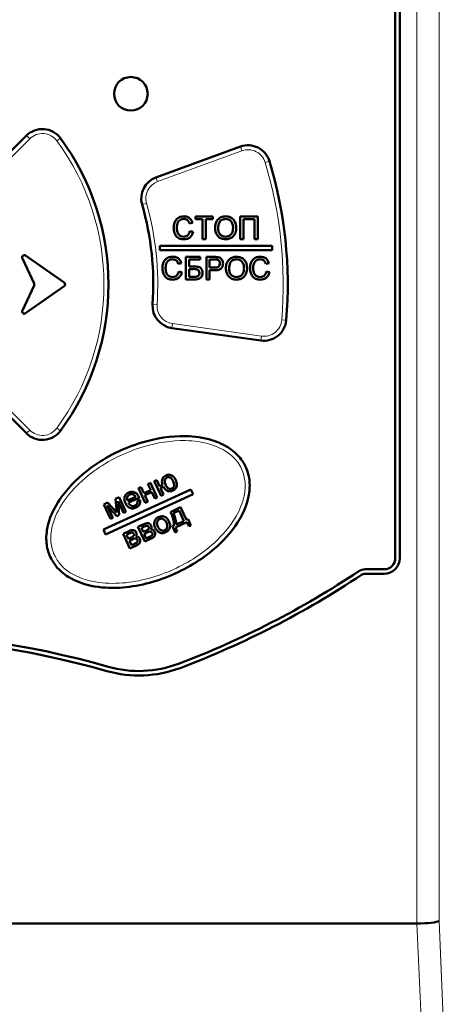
# Model space of a CAD drawing. Header units: millimetres. Extents: x 0 to 420, y 0 to 297.
# Tile 5 of 10: x 88 to 96, y 173 to 190. Entities that reach past the tile are written whole.
import ezdxf

# ---------------------------------------------------------------- set-up
doc = ezdxf.new("R2010")
doc.units = ezdxf.units.MM

msp = doc.modelspace()

# ---------------------------------------------------------------- linework, layer by layer
at = {"color": 9, "linetype": 'Continuous', "lineweight": 18}
for p, q in [((95.377, 174.067), (95.377, 204.471)), ((95.771, 174.112), (95.771, 204.471)), ((88.464, 188.065), (88.407, 188.122)), ((88.464, 188.065), (87.311, 186.912)), ((88.948, 188.029), (89.012, 188.076)), ((92.252, 187.85), (92.225, 187.925)), ((92.252, 187.85), (90.746, 187.302)), ((92.745, 187.665), (92.668, 187.642)), ((90.746, 187.302), (90.718, 187.377)), ((90.547, 186.913), (90.471, 186.892)), ((90.737, 185.107), (90.657, 185.113)), ((91.001, 184.689), (91.012, 184.768)), ((91.012, 184.768), (92.6, 184.545)), ((93.043, 184.829), (92.963, 184.835)), ((92.588, 184.466), (92.6, 184.545)), ((87.311, 184.021), (88.464, 182.868)), ((88.407, 182.812), (88.464, 182.868)), ((88.948, 182.905), (89.012, 182.857)), ((95.377, 174.067), (95.489, 171.467)), ((95.883, 171.512), (95.771, 174.112))]:
    msp.add_line(p, q, dxfattribs=at)
at = {"color": 7, "linetype": 'Continuous', "lineweight": 50}
for p, q in [((94.99, 180.587), (94.99, 203.187)), ((95.07, 203.187), (95.07, 180.587)), ((87.254, 186.968), (88.407, 188.122)), ((90.718, 187.377), (92.225, 187.925)), ((91.423, 186.631), (91.423, 186.677)), ((91.423, 186.677), (91.736, 186.677)), ((91.736, 186.677), (91.736, 186.631)), ((92.223, 186.677), (92.536, 186.677)), ((92.223, 186.277), (92.223, 186.677)), ((92.536, 186.677), (92.536, 186.277)), ((91.372, 186.566), (91.315, 186.554)), ((91.551, 186.631), (91.423, 186.631)), ((91.551, 186.277), (91.551, 186.631)), ((91.607, 186.631), (91.607, 186.277)), ((91.736, 186.631), (91.607, 186.631)), ((92.479, 186.631), (92.279, 186.631)), ((92.279, 186.631), (92.279, 186.277)), ((92.479, 186.277), (92.479, 186.631)), ((91.325, 186.418), (91.382, 186.405)), ((90.79, 186.157), (90.79, 186.077)), ((92.79, 186.157), (90.79, 186.157)), ((91.607, 186.277), (91.551, 186.277)), ((92.279, 186.277), (92.223, 186.277)), ((92.536, 186.277), (92.479, 186.277)), ((92.79, 186.077), (92.79, 186.157)), ((89.08, 185.499), (88.392, 185.981)), ((90.79, 186.077), (92.79, 186.077)), ((88.333, 185.931), (88.541, 185.484)), ((91.172, 185.846), (91.115, 185.834)), ((91.254, 185.957), (91.51, 185.957)), ((91.254, 185.557), (91.254, 185.957)), ((91.51, 185.911), (91.31, 185.911)), ((91.31, 185.911), (91.31, 185.788)), ((91.51, 185.957), (91.51, 185.911)), ((91.618, 185.557), (91.618, 185.957)), ((91.618, 185.957), (91.765, 185.957)), ((91.77, 185.911), (91.674, 185.911)), ((91.674, 185.911), (91.674, 185.767)), ((92.736, 185.846), (92.679, 185.834)), ((91.125, 185.698), (91.182, 185.685)), ((91.31, 185.788), (91.403, 185.788)), ((91.378, 185.742), (91.31, 185.742)), ((91.31, 185.742), (91.31, 185.603)), ((91.674, 185.767), (91.771, 185.767)), ((91.772, 185.721), (91.674, 185.721)), ((91.674, 185.721), (91.674, 185.557)), ((92.69, 185.698), (92.746, 185.685)), ((88.541, 185.45), (88.333, 185.002)), ((91.408, 185.557), (91.254, 185.557)), ((91.31, 185.603), (91.412, 185.603)), ((91.674, 185.557), (91.618, 185.557)), ((88.392, 184.952), (89.08, 185.434)), ((92.588, 184.466), (91.001, 184.689)), ((88.407, 182.812), (87.254, 183.965)), ((90.688, 181.959), (90.732, 181.979)), ((90.808, 181.699), (90.688, 181.959)), ((90.732, 181.979), (90.783, 181.871)), ((91.343, 181.812), (89.78, 181.094)), ((90.408, 181.831), (90.453, 181.851)), ((90.528, 181.57), (90.408, 181.831)), ((90.453, 181.851), (90.502, 181.742)), ((90.502, 181.742), (90.625, 181.799)), ((90.642, 181.762), (90.519, 181.706)), ((90.575, 181.907), (90.619, 181.928)), ((90.625, 181.799), (90.575, 181.907)), ((90.619, 181.928), (90.739, 181.667)), ((90.695, 181.647), (90.642, 181.762)), ((90.783, 181.871), (90.836, 181.895)), ((90.853, 181.859), (90.799, 181.834)), ((90.799, 181.834), (90.852, 181.719)), ((91.382, 181.727), (91.343, 181.812)), ((89.819, 181.009), (91.382, 181.727)), ((89.998, 181.642), (90.062, 181.671)), ((90.018, 181.399), (89.998, 181.642)), ((90.041, 181.6), (90.06, 181.355)), ((90.137, 181.391), (90.041, 181.6)), ((90.062, 181.671), (90.182, 181.411)), ((90.21, 181.612), (90.356, 181.679)), ((90.419, 181.664), (90.225, 181.575)), ((90.388, 181.607), (90.437, 181.623)), ((90.519, 181.706), (90.572, 181.59)), ((90.572, 181.59), (90.528, 181.57)), ((90.739, 181.667), (90.695, 181.647)), ((90.852, 181.719), (90.808, 181.699)), ((89.785, 181.544), (89.854, 181.576)), ((89.905, 181.284), (89.785, 181.544)), ((90.021, 181.337), (89.847, 181.523)), ((89.847, 181.523), (89.948, 181.303)), ((89.854, 181.576), (90.018, 181.399)), ((90.182, 181.411), (90.137, 181.391)), ((90.977, 181.408), (91.159, 181.492)), ((91.132, 181.435), (91.031, 181.389)), ((91.218, 181.247), (91.132, 181.435)), ((91.159, 181.492), (91.262, 181.268)), ((89.948, 181.303), (89.905, 181.284)), ((90.06, 181.355), (90.021, 181.337)), ((91.078, 181.183), (91.218, 181.247)), ((91.262, 181.268), (91.29, 181.281)), ((91.29, 181.281), (91.341, 181.17)), ((89.78, 181.094), (89.819, 181.009)), ((90.132, 181.02), (90.234, 181.067)), ((90.397, 181.142), (90.499, 181.189)), ((90.517, 180.881), (90.397, 181.142)), ((90.507, 181.148), (90.458, 181.126)), ((90.458, 181.126), (90.492, 181.053)), ((90.492, 181.053), (90.539, 181.074)), ((91.012, 181.153), (91.036, 181.164)), ((91.063, 181.043), (91.012, 181.153)), ((91.099, 181.059), (91.063, 181.043)), ((91.271, 181.228), (91.065, 181.133)), ((91.065, 181.133), (91.099, 181.059)), ((91.305, 181.154), (91.271, 181.228)), ((91.341, 181.17), (91.305, 181.154)), ((90.252, 180.759), (90.132, 181.02)), ((90.241, 181.026), (90.193, 181.004)), ((90.193, 181.004), (90.226, 180.931)), ((90.226, 180.931), (90.274, 180.952)), ((90.297, 180.919), (90.243, 180.894)), ((90.243, 180.894), (90.279, 180.816)), ((90.562, 181.041), (90.509, 181.016)), ((90.509, 181.016), (90.545, 180.938)), ((90.635, 180.935), (90.517, 180.881)), ((90.545, 180.938), (90.603, 180.965)), ((90.369, 180.813), (90.252, 180.759)), ((90.279, 180.816), (90.337, 180.843)), ((94.45, 180.387), (94.79, 180.387)), ((94.79, 180.307), (94.45, 180.307)), ((75.642, 174.067), (95.377, 174.067))]:
    msp.add_line(p, q, dxfattribs=at)
msp.add_circle((90.27, 188.867), 0.3, dxfattribs=at)
for centre, radius, start, end in [((88.69, 187.839), 0.4, 36.3731, 135), ((85.47, 185.467), 4.4, 323.6269, 36.3731), ((92.362, 187.549), 0.4, 16.8153, 110), ((85.47, 185.467), 7.6, 355.1847, 16.8153), ((90.855, 187.001), 0.4, 110, 195.904), ((85.47, 185.467), 5.2, 356.096, 15.904), ((88.369, 185.948), 0.04, 55, 205), ((88.505, 185.467), 0.04, 335, 25), ((89.057, 185.467), 0.04, 305, 55), ((91.057, 185.085), 0.4, 176.096, 262), ((88.369, 184.985), 0.04, 155, 305), ((92.644, 184.862), 0.4, 262, 355.1847), ((88.69, 183.094), 0.4, 225, 323.6269), ((94.79, 180.587), 0.2, 270, 0), ((94.79, 180.587), 0.28, 270, 0), ((94.45, 180.187), 0.2, 90, 123.667), ((85.47, 193.669), 16, 290.6798, 303.667), ((85.47, 193.669), 16.08, 290.6798, 303.667), ((94.45, 180.187), 0.12, 90, 123.667), ((85.47, 163.264), 16, 74.0577, 105.9423), ((85.47, 163.264), 15.92, 74.0577, 105.9423), ((90.414, 180.572), 2.08, 254.0577, 290.6798), ((90.414, 180.572), 2, 254.0577, 290.6798)]:
    msp.add_arc(centre, radius, start, end, dxfattribs=at)
at = {"color": 9, "linetype": 'Continuous', "lineweight": 18}
for centre, radius, start, end in [((88.69, 187.839), 0.32, 36.3731, 135), ((85.47, 185.467), 4.32, 323.6269, 36.3731), ((92.362, 187.549), 0.32, 16.8153, 110), ((85.47, 185.467), 7.52, 355.1847, 16.8153), ((90.855, 187.001), 0.32, 110, 195.904), ((85.47, 185.467), 5.28, 356.096, 15.904), ((91.057, 185.085), 0.32, 176.096, 262), ((92.644, 184.862), 0.32, 262, 355.1847), ((88.69, 183.094), 0.32, 225, 323.6269)]:
    msp.add_arc(centre, radius, start, end, dxfattribs=at)
at = {"color": 7, "linetype": 'Continuous', "lineweight": 50}
msp.add_ellipse((95.378, 174.112), major_axis=(0.4, 0.009), ratio=0.113784, start_param=4.707827, end_param=6.095377, dxfattribs=at)
for points, knots in [([(91.033, 186.48), (91.035, 186.509), (91.04, 186.566), (91.084, 186.637), (91.15, 186.676), (91.195, 186.68), (91.217, 186.682)], [0, 0, 0, 0, 0.28051, 0.559558, 0.779616, 1, 1, 1, 1]), ([(91.217, 186.682), (91.237, 186.681), (91.276, 186.678), (91.324, 186.649), (91.356, 186.609), (91.367, 186.58), (91.372, 186.566)], [0, 0, 0, 0, 0.280059, 0.559379, 0.779555, 1, 1, 1, 1]), ([(91.772, 186.472), (91.774, 186.502), (91.777, 186.562), (91.824, 186.634), (91.891, 186.676), (91.938, 186.68), (91.962, 186.682)], [0, 0, 0, 0, 0.28058, 0.559608, 0.779578, 1, 1, 1, 1]), ([(91.962, 186.682), (91.991, 186.679), (92.05, 186.672), (92.115, 186.615), (92.146, 186.546), (92.15, 186.499), (92.151, 186.476)], [0, 0, 0, 0, 0.279616, 0.558572, 0.779078, 1, 1, 1, 1]), ([(91.215, 186.636), (91.201, 186.635), (91.172, 186.633), (91.135, 186.612), (91.096, 186.562), (91.092, 186.514), (91.09, 186.48)], [0, 0, 0, 0, 0.1872, 0.373883, 0.560757, 1, 1, 1, 1]), ([(91.315, 186.554), (91.311, 186.566), (91.302, 186.591), (91.277, 186.619), (91.246, 186.634), (91.225, 186.635), (91.215, 186.636)], [0, 0, 0, 0, 0.28057, 0.559695, 0.779634, 1, 1, 1, 1]), ([(91.962, 186.636), (91.939, 186.633), (91.895, 186.627), (91.833, 186.566), (91.83, 186.507), (91.828, 186.471)], [0, 0, 0, 0, 0.280157, 0.559673, 1, 1, 1, 1]), ([(92.095, 186.477), (92.093, 186.499), (92.091, 186.542), (92.061, 186.597), (92.013, 186.631), (91.979, 186.634), (91.962, 186.636)], [0, 0, 0, 0, 0.2807848, 0.560094, 0.7799497, 1, 1, 1, 1]), ([(91.219, 186.272), (91.189, 186.274), (91.129, 186.278), (91.066, 186.339), (91.038, 186.41), (91.035, 186.457), (91.033, 186.48)], [0, 0, 0, 0, 0.279942, 0.558082, 0.778909, 1, 1, 1, 1]), ([(91.09, 186.48), (91.091, 186.459), (91.093, 186.416), (91.116, 186.358), (91.163, 186.324), (91.196, 186.32), (91.213, 186.318)], [0, 0, 0, 0, 0.281219, 0.560711, 0.780136, 1, 1, 1, 1]), ([(91.213, 186.318), (91.229, 186.319), (91.259, 186.322), (91.306, 186.356), (91.318, 186.395), (91.325, 186.418)], [0, 0, 0, 0, 0.28075, 0.560904, 1, 1, 1, 1]), ([(91.382, 186.405), (91.375, 186.384), (91.362, 186.344), (91.32, 186.299), (91.269, 186.275), (91.235, 186.273), (91.219, 186.272)], [0, 0, 0, 0, 0.280263, 0.559551, 0.77959, 1, 1, 1, 1]), ([(91.961, 186.272), (91.932, 186.275), (91.875, 186.282), (91.811, 186.336), (91.778, 186.404), (91.774, 186.449), (91.772, 186.472)], [0, 0, 0, 0, 0.279586, 0.558772, 0.7793, 1, 1, 1, 1]), ([(91.828, 186.471), (91.829, 186.45), (91.832, 186.407), (91.864, 186.355), (91.911, 186.323), (91.944, 186.32), (91.961, 186.318)], [0, 0, 0, 0, 0.280642, 0.559885, 0.779855, 1, 1, 1, 1]), ([(91.961, 186.318), (91.983, 186.321), (92.027, 186.326), (92.072, 186.372), (92.092, 186.425), (92.094, 186.459), (92.095, 186.477)], [0, 0, 0, 0, 0.279092, 0.55817, 0.77881, 1, 1, 1, 1]), ([(92.151, 186.476), (92.149, 186.447), (92.144, 186.388), (92.097, 186.317), (92.03, 186.279), (91.984, 186.274), (91.961, 186.272)], [0, 0, 0, 0, 0.2803566, 0.5595095, 0.7796389, 1, 1, 1, 1]), ([(90.833, 185.76), (90.835, 185.789), (90.84, 185.846), (90.884, 185.917), (90.95, 185.956), (90.995, 185.96), (91.017, 185.962)], [0, 0, 0, 0, 0.28051, 0.559558, 0.779616, 1, 1, 1, 1]), ([(91.015, 185.916), (91.001, 185.915), (90.972, 185.913), (90.935, 185.892), (90.896, 185.842), (90.892, 185.794), (90.89, 185.76)], [0, 0, 0, 0, 0.1872, 0.373883, 0.560757, 1, 1, 1, 1]), ([(91.115, 185.834), (91.111, 185.846), (91.102, 185.871), (91.077, 185.899), (91.046, 185.914), (91.025, 185.915), (91.015, 185.916)], [0, 0, 0, 0, 0.2805703, 0.5596952, 0.7796342, 1, 1, 1, 1]), ([(91.017, 185.962), (91.037, 185.961), (91.076, 185.958), (91.124, 185.929), (91.156, 185.889), (91.167, 185.86), (91.172, 185.846)], [0, 0, 0, 0, 0.280059, 0.559379, 0.779555, 1, 1, 1, 1]), ([(91.765, 185.957), (91.776, 185.957), (91.796, 185.957), (91.815, 185.954), (91.824, 185.953)], [0, 0, 0, 0, 0.560101, 1, 1, 1, 1]), ([(91.816, 185.907), (91.807, 185.909), (91.792, 185.911), (91.776, 185.911), (91.77, 185.911)], [0, 0, 0, 0, 0.559585, 1, 1, 1, 1]), ([(91.771, 185.767), (91.783, 185.768), (91.807, 185.768), (91.84, 185.783), (91.857, 185.811), (91.858, 185.831), (91.859, 185.84)], [0, 0, 0, 0, 0.28137, 0.559786, 0.779383, 1, 1, 1, 1]), ([(91.915, 185.842), (91.913, 185.822), (91.909, 185.782), (91.858, 185.724), (91.805, 185.722), (91.772, 185.721)], [0, 0, 0, 0, 0.280772, 0.559745, 1, 1, 1, 1]), ([(91.859, 185.84), (91.858, 185.848), (91.857, 185.864), (91.847, 185.885), (91.833, 185.9), (91.822, 185.905), (91.816, 185.907)], [0, 0, 0, 0, 0.2802067, 0.5599216, 0.7800333, 1, 1, 1, 1]), ([(91.824, 185.953), (91.839, 185.95), (91.867, 185.943), (91.897, 185.912), (91.913, 185.877), (91.914, 185.854), (91.915, 185.842)], [0, 0, 0, 0, 0.280091, 0.558988, 0.779416, 1, 1, 1, 1]), ([(91.966, 185.752), (91.968, 185.782), (91.972, 185.842), (92.019, 185.914), (92.086, 185.956), (92.133, 185.96), (92.156, 185.962)], [0, 0, 0, 0, 0.28058, 0.559608, 0.779578, 1, 1, 1, 1]), ([(92.157, 185.916), (92.134, 185.913), (92.089, 185.907), (92.028, 185.846), (92.025, 185.787), (92.023, 185.751)], [0, 0, 0, 0, 0.280157, 0.559673, 1, 1, 1, 1]), ([(92.156, 185.962), (92.186, 185.959), (92.245, 185.952), (92.309, 185.895), (92.341, 185.826), (92.344, 185.779), (92.346, 185.756)], [0, 0, 0, 0, 0.2796156, 0.5585718, 0.779078, 1, 1, 1, 1]), ([(92.29, 185.757), (92.288, 185.779), (92.285, 185.822), (92.256, 185.877), (92.208, 185.911), (92.174, 185.914), (92.157, 185.916)], [0, 0, 0, 0, 0.280785, 0.560094, 0.77995, 1, 1, 1, 1]), ([(92.397, 185.76), (92.399, 185.789), (92.404, 185.846), (92.448, 185.917), (92.514, 185.956), (92.559, 185.96), (92.582, 185.962)], [0, 0, 0, 0, 0.28051, 0.559558, 0.779616, 1, 1, 1, 1]), ([(92.579, 185.916), (92.565, 185.915), (92.536, 185.913), (92.499, 185.892), (92.46, 185.842), (92.456, 185.794), (92.454, 185.76)], [0, 0, 0, 0, 0.1872, 0.373883, 0.560757, 1, 1, 1, 1]), ([(92.679, 185.834), (92.675, 185.846), (92.666, 185.871), (92.641, 185.899), (92.61, 185.914), (92.589, 185.915), (92.579, 185.916)], [0, 0, 0, 0, 0.2805703, 0.5596952, 0.7796342, 1, 1, 1, 1]), ([(92.582, 185.962), (92.601, 185.961), (92.64, 185.958), (92.688, 185.929), (92.72, 185.889), (92.731, 185.86), (92.736, 185.846)], [0, 0, 0, 0, 0.280059, 0.559379, 0.779555, 1, 1, 1, 1]), ([(91.019, 185.552), (90.989, 185.554), (90.929, 185.558), (90.866, 185.619), (90.838, 185.69), (90.835, 185.737), (90.833, 185.76)], [0, 0, 0, 0, 0.279942, 0.558082, 0.778909, 1, 1, 1, 1]), ([(90.89, 185.76), (90.891, 185.739), (90.893, 185.696), (90.916, 185.638), (90.963, 185.604), (90.996, 185.6), (91.013, 185.598)], [0, 0, 0, 0, 0.281219, 0.560711, 0.780136, 1, 1, 1, 1]), ([(91.013, 185.598), (91.029, 185.599), (91.059, 185.602), (91.106, 185.636), (91.118, 185.675), (91.125, 185.698)], [0, 0, 0, 0, 0.28075, 0.560904, 1, 1, 1, 1]), ([(91.182, 185.685), (91.175, 185.664), (91.162, 185.624), (91.12, 185.579), (91.069, 185.555), (91.035, 185.553), (91.019, 185.552)], [0, 0, 0, 0, 0.280263, 0.559551, 0.77959, 1, 1, 1, 1]), ([(91.495, 185.673), (91.493, 185.686), (91.491, 185.706), (91.473, 185.726), (91.438, 185.744), (91.405, 185.743), (91.378, 185.742)], [0, 0, 0, 0, 0.24857, 0.373753, 0.499036, 1, 1, 1, 1]), ([(91.403, 185.788), (91.423, 185.787), (91.462, 185.787), (91.517, 185.766), (91.547, 185.721), (91.55, 185.69), (91.551, 185.674)], [0, 0, 0, 0, 0.281676, 0.559819, 0.779664, 1, 1, 1, 1]), ([(91.551, 185.674), (91.549, 185.654), (91.544, 185.615), (91.504, 185.571), (91.454, 185.558), (91.424, 185.557), (91.408, 185.557)], [0, 0, 0, 0, 0.279573, 0.558417, 0.778559, 1, 1, 1, 1]), ([(91.412, 185.603), (91.424, 185.604), (91.447, 185.605), (91.477, 185.619), (91.493, 185.645), (91.494, 185.664), (91.495, 185.673)], [0, 0, 0, 0, 0.281169, 0.560053, 0.77939, 1, 1, 1, 1]), ([(92.156, 185.552), (92.127, 185.555), (92.07, 185.562), (92.006, 185.616), (91.972, 185.684), (91.968, 185.729), (91.966, 185.752)], [0, 0, 0, 0, 0.279586, 0.558772, 0.7793, 1, 1, 1, 1]), ([(92.023, 185.751), (92.024, 185.73), (92.027, 185.687), (92.059, 185.635), (92.106, 185.603), (92.139, 185.6), (92.156, 185.598)], [0, 0, 0, 0, 0.280642, 0.559885, 0.779855, 1, 1, 1, 1]), ([(92.156, 185.598), (92.178, 185.601), (92.222, 185.606), (92.267, 185.652), (92.287, 185.705), (92.289, 185.739), (92.29, 185.757)], [0, 0, 0, 0, 0.279092, 0.55817, 0.77881, 1, 1, 1, 1]), ([(92.346, 185.756), (92.343, 185.727), (92.338, 185.668), (92.292, 185.597), (92.225, 185.559), (92.179, 185.554), (92.156, 185.552)], [0, 0, 0, 0, 0.280357, 0.55951, 0.779639, 1, 1, 1, 1]), ([(92.583, 185.552), (92.553, 185.554), (92.493, 185.558), (92.43, 185.619), (92.402, 185.69), (92.399, 185.737), (92.397, 185.76)], [0, 0, 0, 0, 0.279942, 0.558082, 0.778909, 1, 1, 1, 1]), ([(92.454, 185.76), (92.455, 185.739), (92.457, 185.696), (92.48, 185.638), (92.527, 185.604), (92.56, 185.6), (92.577, 185.598)], [0, 0, 0, 0, 0.281219, 0.560711, 0.780136, 1, 1, 1, 1]), ([(92.577, 185.598), (92.593, 185.599), (92.623, 185.602), (92.67, 185.636), (92.682, 185.675), (92.69, 185.698)], [0, 0, 0, 0, 0.28075, 0.560904, 1, 1, 1, 1]), ([(92.746, 185.685), (92.739, 185.664), (92.726, 185.624), (92.684, 185.579), (92.633, 185.555), (92.6, 185.553), (92.583, 185.552)], [0, 0, 0, 0, 0.280263, 0.559551, 0.77959, 1, 1, 1, 1]), ([(88.831, 180.607), (88.822, 180.629), (88.78, 180.729), (88.744, 180.95), (88.806, 181.306), (89.06, 181.768), (89.609, 182.287), (90.383, 182.668), (91.142, 182.793), (91.685, 182.722), (92.028, 182.567), (92.225, 182.383), (92.345, 182.179), (92.403, 181.95), (92.377, 181.629), (92.204, 181.212), (91.758, 180.697), (91.021, 180.24), (90.223, 180.033), (89.591, 180.065), (89.209, 180.199), (88.957, 180.389), (88.87, 180.54), (88.831, 180.607)], [0, 0, 0, 0, 0.007106, 0.032979, 0.06648, 0.114864, 0.190141, 0.292003, 0.372067, 0.419811, 0.456179, 0.484293, 0.500052, 0.527499, 0.554278, 0.596653, 0.661814, 0.757587, 0.855661, 0.906736, 0.947437, 0.976829, 1, 1, 1, 1]), ([(90.836, 181.895), (90.831, 181.913), (90.821, 181.948), (90.829, 182), (90.856, 182.04), (90.881, 182.054), (90.894, 182.061)], [0, 0, 0, 0, 0.280726, 0.559942, 0.779704, 1, 1, 1, 1]), ([(90.913, 182.024), (90.903, 182.018), (90.882, 182.005), (90.867, 181.956), (90.88, 181.921), (90.888, 181.898)], [0, 0, 0, 0, 0.2500396, 0.5000979, 1, 1, 1, 1]), ([(90.894, 182.061), (90.914, 182.068), (90.953, 182.082), (91.01, 182.059), (91.049, 182.022), (91.063, 181.993), (91.071, 181.978)], [0, 0, 0, 0, 0.279292, 0.558505, 0.778792, 1, 1, 1, 1]), ([(91.027, 181.955), (91.015, 181.977), (91, 182.006), (90.969, 182.027), (90.944, 182.034), (90.926, 182.028), (90.913, 182.024)], [0, 0, 0, 0, 0.4998882, 0.6255507, 0.751033, 1, 1, 1, 1]), ([(91.003, 181.825), (91.014, 181.832), (91.03, 181.842), (91.041, 181.865), (91.048, 181.901), (91.036, 181.931), (91.027, 181.955)], [0, 0, 0, 0, 0.249272, 0.375058, 0.500823, 1, 1, 1, 1]), ([(91.071, 181.978), (91.078, 181.959), (91.094, 181.92), (91.092, 181.86), (91.063, 181.813), (91.034, 181.797), (91.02, 181.789)], [0, 0, 0, 0, 0.281028, 0.560031, 0.779692, 1, 1, 1, 1]), ([(90.233, 181.757), (90.253, 181.764), (90.293, 181.777), (90.351, 181.757), (90.391, 181.72), (90.406, 181.691), (90.414, 181.676)], [0, 0, 0, 0, 0.279441, 0.558399, 0.778885, 1, 1, 1, 1]), ([(91.02, 181.789), (91.002, 181.783), (90.966, 181.77), (90.897, 181.793), (90.87, 181.834), (90.853, 181.859)], [0, 0, 0, 0, 0.280541, 0.560513, 1, 1, 1, 1]), ([(90.888, 181.898), (90.9, 181.875), (90.915, 181.846), (90.947, 181.825), (90.965, 181.818), (90.985, 181.818), (90.997, 181.823), (91.003, 181.825)], [0, 0, 0, 0, 0.498813, 0.624168, 0.749455, 0.874696, 1, 1, 1, 1]), ([(90.175, 181.563), (90.167, 181.583), (90.151, 181.623), (90.158, 181.684), (90.189, 181.732), (90.218, 181.749), (90.233, 181.757)], [0, 0, 0, 0, 0.280691, 0.559736, 0.77966, 1, 1, 1, 1]), ([(90.25, 181.721), (90.24, 181.715), (90.219, 181.702), (90.204, 181.671), (90.202, 181.639), (90.207, 181.621), (90.21, 181.612)], [0, 0, 0, 0, 0.279531, 0.558838, 0.7792, 1, 1, 1, 1]), ([(90.317, 181.721), (90.304, 181.725), (90.282, 181.733), (90.26, 181.725), (90.25, 181.721)], [0, 0, 0, 0, 0.558863, 1, 1, 1, 1]), ([(90.356, 181.679), (90.35, 181.688), (90.34, 181.705), (90.324, 181.716), (90.317, 181.721)], [0, 0, 0, 0, 0.560747, 1, 1, 1, 1]), ([(90.344, 181.522), (90.353, 181.527), (90.369, 181.537), (90.389, 181.567), (90.388, 181.592), (90.388, 181.607)], [0, 0, 0, 0, 0.280548, 0.560432, 1, 1, 1, 1]), ([(90.437, 181.623), (90.438, 181.607), (90.44, 181.575), (90.418, 181.52), (90.382, 181.499), (90.361, 181.486)], [0, 0, 0, 0, 0.281054, 0.561426, 1, 1, 1, 1]), ([(90.414, 181.676), (90.415, 181.674), (90.417, 181.67), (90.418, 181.666), (90.419, 181.664)], [0, 0, 0, 0, 0.5599895, 1, 1, 1, 1]), ([(90.361, 181.486), (90.34, 181.479), (90.3, 181.464), (90.239, 181.481), (90.198, 181.518), (90.183, 181.548), (90.175, 181.563)], [0, 0, 0, 0, 0.27993, 0.558579, 0.778965, 1, 1, 1, 1]), ([(90.225, 181.575), (90.232, 181.563), (90.246, 181.54), (90.278, 181.518), (90.314, 181.512), (90.334, 181.519), (90.344, 181.522)], [0, 0, 0, 0, 0.280794, 0.559954, 0.779864, 1, 1, 1, 1]), ([(90.706, 181.126), (90.697, 181.149), (90.68, 181.191), (90.692, 181.233), (90.697, 181.252)], [0, 0, 0, 0, 0.560968, 1, 1, 1, 1]), ([(90.697, 181.252), (90.707, 181.268), (90.724, 181.296), (90.753, 181.312), (90.766, 181.318)], [0, 0, 0, 0, 0.558903, 1, 1, 1, 1]), ([(90.783, 181.282), (90.774, 181.277), (90.757, 181.267), (90.741, 181.242), (90.731, 181.2), (90.743, 181.169), (90.752, 181.147)], [0, 0, 0, 0, 0.18702, 0.373928, 0.560986, 1, 1, 1, 1]), ([(90.766, 181.318), (90.786, 181.325), (90.826, 181.339), (90.885, 181.322), (90.926, 181.286), (90.941, 181.257), (90.949, 181.242)], [0, 0, 0, 0, 0.279602, 0.558715, 0.779069, 1, 1, 1, 1]), ([(90.904, 181.219), (90.898, 181.232), (90.884, 181.257), (90.853, 181.284), (90.815, 181.293), (90.793, 181.285), (90.783, 181.282)], [0, 0, 0, 0, 0.281022, 0.560318, 0.780235, 1, 1, 1, 1]), ([(90.949, 181.242), (90.957, 181.222), (90.974, 181.182), (90.968, 181.119), (90.935, 181.072), (90.906, 181.055), (90.891, 181.046)], [0, 0, 0, 0, 0.280997, 0.559386, 0.779542, 1, 1, 1, 1]), ([(91.036, 181.164), (91.037, 181.193), (91.039, 181.24), (91.02, 181.304), (91.001, 181.357), (90.985, 181.391), (90.977, 181.408)], [0, 0, 0, 0, 0.338665, 0.559052, 0.779512, 1, 1, 1, 1]), ([(91.031, 181.389), (91.04, 181.366), (91.054, 181.329), (91.069, 181.276), (91.078, 181.23), (91.078, 181.199), (91.078, 181.183)], [0, 0, 0, 0, 0.340119, 0.560197, 0.7802, 1, 1, 1, 1]), ([(90.234, 181.067), (90.247, 181.073), (90.272, 181.084), (90.313, 181.089), (90.348, 181.073), (90.36, 181.053), (90.366, 181.044)], [0, 0, 0, 0, 0.2816436, 0.5602318, 0.7801941, 1, 1, 1, 1]), ([(90.499, 181.189), (90.512, 181.195), (90.538, 181.206), (90.579, 181.211), (90.614, 181.195), (90.626, 181.175), (90.631, 181.166)], [0, 0, 0, 0, 0.2816436, 0.5602318, 0.7801941, 1, 1, 1, 1]), ([(90.589, 181.141), (90.587, 181.144), (90.583, 181.151), (90.574, 181.16), (90.563, 181.163), (90.539, 181.162), (90.521, 181.154), (90.507, 181.148)], [0, 0, 0, 0, 0.125234, 0.2500293, 0.3747276, 0.4999069, 1, 1, 1, 1]), ([(90.539, 181.074), (90.554, 181.08), (90.577, 181.089), (90.591, 181.114), (90.593, 181.13), (90.59, 181.137), (90.589, 181.141)], [0, 0, 0, 0, 0.500559, 0.749481, 0.874672, 1, 1, 1, 1]), ([(90.651, 181.034), (90.649, 181.038), (90.645, 181.045), (90.635, 181.053), (90.623, 181.058), (90.597, 181.059), (90.578, 181.049), (90.562, 181.041)], [0, 0, 0, 0, 0.124985, 0.25005, 0.374976, 0.499973, 1, 1, 1, 1]), ([(90.631, 181.166), (90.634, 181.159), (90.639, 181.147), (90.64, 181.121), (90.631, 181.106), (90.626, 181.096)], [0, 0, 0, 0, 0.280849, 0.561259, 1, 1, 1, 1]), ([(90.626, 181.096), (90.635, 181.096), (90.651, 181.096), (90.679, 181.082), (90.691, 181.064), (90.698, 181.053)], [0, 0, 0, 0, 0.280505, 0.561438, 1, 1, 1, 1]), ([(90.891, 181.046), (90.871, 181.039), (90.83, 181.025), (90.77, 181.043), (90.73, 181.081), (90.714, 181.111), (90.706, 181.126)], [0, 0, 0, 0, 0.279711, 0.558562, 0.778929, 1, 1, 1, 1]), ([(90.752, 181.147), (90.758, 181.134), (90.772, 181.108), (90.804, 181.081), (90.841, 181.071), (90.863, 181.079), (90.874, 181.082)], [0, 0, 0, 0, 0.281195, 0.56049, 0.780249, 1, 1, 1, 1]), ([(90.874, 181.082), (90.883, 181.087), (90.9, 181.097), (90.916, 181.123), (90.925, 181.165), (90.913, 181.197), (90.904, 181.219)], [0, 0, 0, 0, 0.186967, 0.373833, 0.560808, 1, 1, 1, 1]), ([(90.323, 181.019), (90.321, 181.022), (90.317, 181.029), (90.309, 181.037), (90.297, 181.041), (90.274, 181.04), (90.256, 181.032), (90.241, 181.026)], [0, 0, 0, 0, 0.125234, 0.250029, 0.374728, 0.499907, 1, 1, 1, 1]), ([(90.274, 180.952), (90.289, 180.958), (90.311, 180.967), (90.325, 180.992), (90.327, 181.008), (90.324, 181.015), (90.323, 181.019)], [0, 0, 0, 0, 0.500559, 0.749481, 0.874672, 1, 1, 1, 1]), ([(90.386, 180.912), (90.384, 180.916), (90.379, 180.923), (90.369, 180.931), (90.357, 180.936), (90.331, 180.937), (90.312, 180.927), (90.297, 180.919)], [0, 0, 0, 0, 0.124985, 0.25005, 0.374976, 0.499973, 1, 1, 1, 1]), ([(90.337, 180.843), (90.352, 180.85), (90.371, 180.858), (90.387, 180.877), (90.392, 180.892), (90.388, 180.904), (90.386, 180.912)], [0, 0, 0, 0, 0.500916, 0.62612, 0.751238, 1, 1, 1, 1]), ([(90.366, 181.044), (90.368, 181.037), (90.373, 181.025), (90.374, 180.999), (90.366, 180.984), (90.361, 180.974)], [0, 0, 0, 0, 0.280849, 0.561259, 1, 1, 1, 1]), ([(90.361, 180.974), (90.369, 180.974), (90.386, 180.974), (90.413, 180.96), (90.425, 180.942), (90.432, 180.931)], [0, 0, 0, 0, 0.280505, 0.561438, 1, 1, 1, 1]), ([(90.432, 180.931), (90.436, 180.917), (90.444, 180.89), (90.421, 180.841), (90.389, 180.824), (90.369, 180.813)], [0, 0, 0, 0, 0.280454, 0.559127, 1, 1, 1, 1]), ([(90.603, 180.965), (90.618, 180.972), (90.636, 180.98), (90.652, 180.999), (90.658, 181.014), (90.654, 181.026), (90.651, 181.034)], [0, 0, 0, 0, 0.5009156, 0.6261201, 0.7512382, 1, 1, 1, 1]), ([(90.698, 181.053), (90.702, 181.039), (90.709, 181.012), (90.687, 180.963), (90.655, 180.946), (90.635, 180.935)], [0, 0, 0, 0, 0.280454, 0.559127, 1, 1, 1, 1])]:
    msp.add_open_spline(points, degree=3, knots=knots, dxfattribs=at)
at = {"color": 9, "linetype": 'Continuous', "lineweight": 18}
msp.add_open_spline([(88.904, 180.64), (88.938, 180.581), (89.023, 180.434), (89.262, 180.265), (89.621, 180.144), (90.217, 180.114), (90.989, 180.315), (91.704, 180.758), (92.133, 181.253), (92.298, 181.646), (92.322, 181.942), (92.27, 182.149), (92.161, 182.332), (91.981, 182.501), (91.66, 182.644), (91.141, 182.712), (90.407, 182.59), (89.656, 182.221), (89.126, 181.72), (88.884, 181.281), (88.826, 180.951), (88.858, 180.75), (88.896, 180.66), (88.904, 180.64)], degree=3, knots=[0, 0, 0, 0, 0.021873, 0.053837, 0.090338, 0.141901, 0.242216, 0.340301, 0.406268, 0.448199, 0.474007, 0.499949, 0.5148, 0.541649, 0.577308, 0.625252, 0.706927, 0.811358, 0.88796, 0.936247, 0.968777, 0.993311, 1, 1, 1, 1], dxfattribs=at)

doc.saveas('drawing.dxf')
